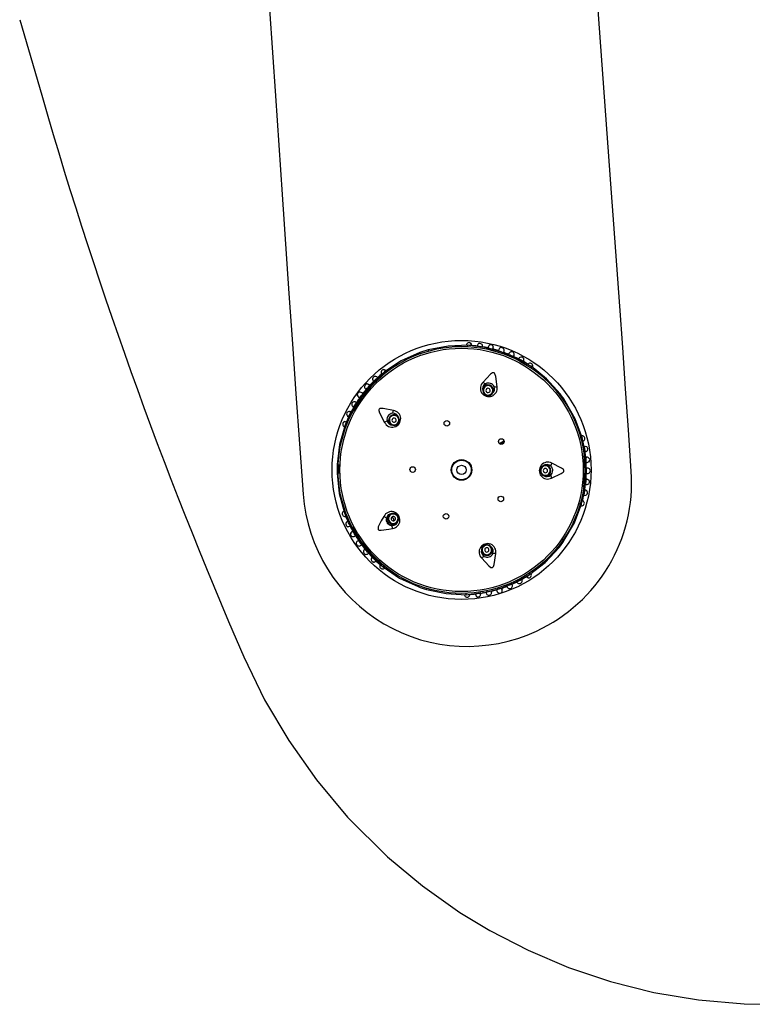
# Model space of a CAD drawing. Header units: millimetres. Extents: x 2845.84 to 2846.96, y 2905.71 to 2908.01.
# Tile 11 of 33: x 2846.22 to 2846.4, y 2906.41 to 2906.64. Entities that reach past the tile are written whole.
import ezdxf

# ---------------------------------------------------------------- set-up
doc = ezdxf.new("R2010")
doc.units = ezdxf.units.MM
doc.layers.add('SANINDUSA', color=3, linetype='Continuous')

msp = doc.modelspace()

# ---------------------------------------------------------------- linework, layer by layer
at = {"layer": 'SANINDUSA', "linetype": 'Continuous'}
for p, q in [((2846.224459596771, 2906.636157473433), (2846.228515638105, 2906.622277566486)), ((2846.328659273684, 2906.560160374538), (2846.32866224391, 2906.560238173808)), ((2846.329510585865, 2906.560169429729), (2846.329075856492, 2906.560224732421)), ((2846.333050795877, 2906.559719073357), (2846.329510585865, 2906.560169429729)), ((2846.329902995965, 2906.560159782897), (2846.329914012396, 2906.560306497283)), ((2846.331196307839, 2906.560054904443), (2846.331209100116, 2906.56015635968)), ((2846.33244509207, 2906.559818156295), (2846.33247087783, 2906.559969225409)), ((2846.336746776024, 2906.55873252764), (2846.333050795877, 2906.559719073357)), ((2846.319775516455, 2906.559133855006), (2846.319841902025, 2906.558894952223)), ((2846.336240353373, 2906.559241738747), (2846.336154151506, 2906.558963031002)), ((2846.340295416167, 2906.557303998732), (2846.336746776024, 2906.55873252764)), ((2846.337359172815, 2906.558561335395), (2846.337457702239, 2906.558836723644)), ((2846.338619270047, 2906.558288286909), (2846.338542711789, 2906.558100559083)), ((2846.338613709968, 2906.558274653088), (2846.338634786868, 2906.558326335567)), ((2846.339707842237, 2906.557595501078), (2846.33980966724, 2906.557817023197)), ((2846.343392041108, 2906.555543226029), (2846.340295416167, 2906.557303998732)), ((2846.340862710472, 2906.557065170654), (2846.340909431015, 2906.557156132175)), ((2846.341953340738, 2906.556437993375), (2846.341955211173, 2906.55641559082)), ((2846.341955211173, 2906.55641559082), (2846.342031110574, 2906.556548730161)), ((2846.343778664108, 2906.555323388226), (2846.343392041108, 2906.555543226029)), ((2846.309246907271, 2906.553752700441), (2846.306615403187, 2906.5513517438)), ((2846.306904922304, 2906.551143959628), (2846.309860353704, 2906.553854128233)), ((2846.309575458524, 2906.554052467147), (2846.309246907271, 2906.553752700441)), ((2846.309887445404, 2906.554281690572), (2846.309797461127, 2906.554398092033)), ((2846.309860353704, 2906.553854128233), (2846.309954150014, 2906.553784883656)), ((2846.343678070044, 2906.554991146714), (2846.343641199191, 2906.55488054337)), ((2846.306156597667, 2906.550883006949), (2846.30597738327, 2906.55104830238)), ((2846.306945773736, 2906.551890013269), (2846.307008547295, 2906.551826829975)), ((2846.307973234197, 2906.5526557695), (2846.307870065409, 2906.55276909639)), ((2846.304512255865, 2906.548947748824), (2846.304280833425, 2906.549126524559)), ((2846.305172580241, 2906.550052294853), (2846.305129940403, 2906.55008831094)), ((2846.305161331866, 2906.550061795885), (2846.305316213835, 2906.549930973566)), ((2846.332649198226, 2906.550393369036), (2846.332560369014, 2906.550126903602)), ((2846.334932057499, 2906.549336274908), (2846.335020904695, 2906.54960279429)), ((2846.302229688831, 2906.545879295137), (2846.302181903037, 2906.545907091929)), ((2846.302896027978, 2906.546969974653), (2846.302849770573, 2906.546999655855)), ((2846.303054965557, 2906.546867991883), (2846.302883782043, 2906.546977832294)), ((2846.303757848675, 2906.547925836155), (2846.303481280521, 2906.54812083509)), ((2846.351763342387, 2906.547192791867), (2846.351556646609, 2906.547055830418)), ((2846.302079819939, 2906.545207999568), (2846.300633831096, 2906.542142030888)), ((2846.301798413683, 2906.544662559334), (2846.301662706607, 2906.544733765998)), ((2846.302217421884, 2906.545886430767), (2846.302392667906, 2906.545784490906)), ((2846.312535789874, 2906.543788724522), (2846.312309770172, 2906.543955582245)), ((2846.300633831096, 2906.542142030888), (2846.30037058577, 2906.541583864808)), ((2846.300687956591, 2906.542350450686), (2846.300551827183, 2906.542406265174)), ((2846.300737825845, 2906.541300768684), (2846.300644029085, 2906.541370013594)), ((2846.301187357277, 2906.543548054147), (2846.301094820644, 2906.543591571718)), ((2846.310824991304, 2906.541944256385), (2846.311050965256, 2906.541777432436)), ((2846.300303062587, 2906.541167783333), (2846.300229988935, 2906.541194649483)), ((2846.336416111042, 2906.537282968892), (2846.33744059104, 2906.537962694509)), ((2846.336524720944, 2906.537213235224), (2846.337465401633, 2906.537837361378)), ((2846.336621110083, 2906.537166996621), (2846.33746647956, 2906.537727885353)), ((2846.355211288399, 2906.538697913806), (2846.355327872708, 2906.53869702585)), ((2846.355757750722, 2906.538247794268), (2846.355674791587, 2906.538684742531)), ((2846.35642220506, 2906.534748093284), (2846.355757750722, 2906.538247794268)), ((2846.356268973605, 2906.53663477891), (2846.356181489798, 2906.536618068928)), ((2846.356329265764, 2906.535354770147), (2846.356480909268, 2906.535376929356)), ((2846.298534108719, 2906.532401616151), (2846.298781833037, 2906.532390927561)), ((2846.29889194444, 2906.532386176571), (2846.298876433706, 2906.530349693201)), ((2846.347428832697, 2906.532248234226), (2846.347147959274, 2906.532250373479)), ((2846.356709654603, 2906.534118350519), (2846.356507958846, 2906.534097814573)), ((2846.356609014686, 2906.532831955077), (2846.356852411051, 2906.532846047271)), ((2846.356695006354, 2906.534116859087), (2846.35675053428, 2906.534122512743)), ((2846.356652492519, 2906.530292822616), (2846.356944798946, 2906.530284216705)), ((2846.356953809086, 2906.531567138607), (2846.356662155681, 2906.531562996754)), ((2846.347128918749, 2906.529750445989), (2846.347409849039, 2906.529748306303)), ((2846.356459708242, 2906.527760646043), (2846.356661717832, 2906.527736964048)), ((2846.35682318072, 2906.529007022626), (2846.356580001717, 2906.529024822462)), ((2846.356646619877, 2906.527738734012), (2846.356701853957, 2906.527732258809)), ((2846.355645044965, 2906.523616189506), (2846.356364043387, 2906.527111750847)), ((2846.3560320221, 2906.525258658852), (2846.356182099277, 2906.525227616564)), ((2846.356529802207, 2906.526437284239), (2846.356321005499, 2906.526471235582)), ((2846.356413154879, 2906.526482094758), (2846.356325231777, 2906.526496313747)), ((2846.355209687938, 2906.523179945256), (2846.355093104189, 2906.523180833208)), ((2846.355556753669, 2906.523186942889), (2846.355645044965, 2906.523616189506)), ((2846.30021480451, 2906.521130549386), (2846.30047024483, 2906.520566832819)), ((2846.300491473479, 2906.521340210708), (2846.300241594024, 2906.522287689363)), ((2846.300491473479, 2906.521340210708), (2846.300586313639, 2906.521408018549)), ((2846.310890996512, 2906.52077432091), (2846.310662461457, 2906.520610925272)), ((2846.30047024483, 2906.520566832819), (2846.301868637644, 2906.517480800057)), ((2846.301048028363, 2906.51917514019), (2846.300908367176, 2906.519112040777)), ((2846.310731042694, 2906.519123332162), (2846.310604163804, 2906.5190326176)), ((2846.31211652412, 2906.518577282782), (2846.312345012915, 2906.518740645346)), ((2846.312631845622, 2906.520482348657), (2846.312528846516, 2906.520408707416)), ((2846.30145880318, 2906.517961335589), (2846.301538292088, 2906.518001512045)), ((2846.302172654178, 2906.516899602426), (2846.301960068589, 2906.516780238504)), ((2846.302658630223, 2906.515707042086), (2846.302611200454, 2906.515677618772)), ((2846.302646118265, 2906.515699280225), (2846.302818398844, 2906.515806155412)), ((2846.303505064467, 2906.514737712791), (2846.303263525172, 2906.514572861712)), ((2846.30401031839, 2906.513529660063), (2846.304243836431, 2906.513704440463)), ((2846.304886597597, 2906.512589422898), (2846.304844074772, 2906.512554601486)), ((2846.305032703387, 2906.512709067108), (2846.304875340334, 2906.512580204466)), ((2846.305717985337, 2906.511618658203), (2846.305676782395, 2906.511581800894)), ((2846.305707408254, 2906.511609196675), (2846.305858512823, 2906.511744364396)), ((2846.309516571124, 2906.50871716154), (2846.306602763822, 2906.511472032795)), ((2846.332270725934, 2906.512098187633), (2846.332355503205, 2906.511830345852)), ((2846.33473894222, 2906.512584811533), (2846.334654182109, 2906.512852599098)), ((2846.350291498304, 2906.513080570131), (2846.350097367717, 2906.513234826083)), ((2846.306310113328, 2906.511268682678), (2846.308904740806, 2906.508827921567)), ((2846.306741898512, 2906.510832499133), (2846.306632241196, 2906.510725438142)), ((2846.307543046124, 2906.509832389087), (2846.307604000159, 2906.509897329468)), ((2846.308904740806, 2906.508827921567), (2846.309228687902, 2906.508523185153)), ((2846.309611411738, 2906.508784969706), (2846.309516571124, 2906.50871716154)), ((2846.343277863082, 2906.507176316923), (2846.343313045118, 2906.507065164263)), ((2846.343707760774, 2906.507028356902), (2846.343751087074, 2906.506963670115)), ((2846.339895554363, 2906.504804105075), (2846.343024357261, 2906.506520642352)), ((2846.340443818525, 2906.50507996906), (2846.340511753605, 2906.504942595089)), ((2846.341593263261, 2906.505622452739), (2846.341642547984, 2906.505532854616)), ((2846.342701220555, 2906.506297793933), (2846.342778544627, 2906.506172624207)), ((2846.343024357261, 2906.506520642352), (2846.343408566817, 2906.506731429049)), ((2846.317394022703, 2906.503939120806), (2846.31748073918, 2906.504171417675)), ((2846.329074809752, 2906.502104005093), (2846.332614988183, 2906.502499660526)), ((2846.333261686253, 2906.502609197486), (2846.333301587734, 2906.50240975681)), ((2846.333298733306, 2906.502424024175), (2846.33330951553, 2906.502370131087)), ((2846.334549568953, 2906.502688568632), (2846.334501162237, 2906.502885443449)), ((2846.334546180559, 2906.502702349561), (2846.334559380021, 2906.502648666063)), ((2846.335729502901, 2906.503208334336), (2846.335811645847, 2906.502927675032)), ((2846.336940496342, 2906.503591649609), (2846.337049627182, 2906.50327132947)), ((2846.338130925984, 2906.504034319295), (2846.338204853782, 2906.50384483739)), ((2846.338199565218, 2906.503858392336), (2846.338219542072, 2906.503807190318)), ((2846.339385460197, 2906.504336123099), (2846.339303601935, 2906.504521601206)), ((2846.339379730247, 2906.504349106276), (2846.339402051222, 2906.504298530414)), ((2846.328632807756, 2906.502054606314), (2846.329074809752, 2906.502104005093))]:
    msp.add_line(p, q, dxfattribs=at)
at = {"layer": 'SANINDUSA', "linetype": 'Continuous', "flags": 128}
for points in [[(2846.362391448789, 2906.597913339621), (2846.359732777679, 2906.634207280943), (2846.357079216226, 2906.670674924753), (2846.354432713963, 2906.707289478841), (2846.351795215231, 2906.744024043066)], [(2846.275732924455, 2906.739936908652), (2846.27785812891, 2906.709609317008), (2846.279965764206, 2906.679249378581), (2846.282058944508, 2906.64881720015), (2846.284129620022, 2906.618434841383)], [(2846.284129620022, 2906.618434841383), (2846.285696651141, 2906.595401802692), (2846.287286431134, 2906.572264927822), (2846.288096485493, 2906.560598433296), (2846.288915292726, 2906.54889881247), (2846.289740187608, 2906.537207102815), (2846.290572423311, 2906.525505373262)], [(2846.367153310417, 2906.530860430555), (2846.366490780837, 2906.540472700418), (2846.365820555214, 2906.550099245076), (2846.365143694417, 2906.559724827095), (2846.364461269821, 2906.56933421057), (2846.363774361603, 2906.578912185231), (2846.363084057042, 2906.588443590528), (2846.362391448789, 2906.597913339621)], [(2846.329075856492, 2906.560224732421), (2846.324430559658, 2906.560053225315), (2846.319775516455, 2906.559133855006)], [(2846.33379920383, 2906.559955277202), (2846.333746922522, 2906.559714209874), (2846.333697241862, 2906.559485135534)], [(2846.317809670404, 2906.558511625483), (2846.313473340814, 2906.556585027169), (2846.309575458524, 2906.554052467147)], [(2846.334902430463, 2906.559299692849), (2846.334937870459, 2906.559436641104), (2846.33499931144, 2906.559675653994)], [(2846.339710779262, 2906.557665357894), (2846.339737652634, 2906.557724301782), (2846.339839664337, 2906.557949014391)], [(2846.341901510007, 2906.556374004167), (2846.341967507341, 2906.556490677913), (2846.34207138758, 2906.556675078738)], [(2846.350564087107, 2906.548870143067), (2846.347391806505, 2906.552398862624), (2846.343778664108, 2906.555323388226)], [(2846.335841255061, 2906.550548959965), (2846.335550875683, 2906.552977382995), (2846.335354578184, 2906.553560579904), (2846.335259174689, 2906.553697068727), (2846.335162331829, 2906.553776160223), (2846.335062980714, 2906.553813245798), (2846.334957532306, 2906.553817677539), (2846.334784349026, 2906.553771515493), (2846.334334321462, 2906.553481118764), (2846.332560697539, 2906.551642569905)], [(2846.306615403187, 2906.5513517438), (2846.304160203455, 2906.548418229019), (2846.302079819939, 2906.545207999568)], [(2846.302364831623, 2906.544994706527), (2846.304415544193, 2906.548229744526), (2846.306903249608, 2906.551142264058)], [(2846.306091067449, 2906.550907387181), (2846.306043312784, 2906.550951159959), (2846.305861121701, 2906.55111761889)], [(2846.333352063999, 2906.548549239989), (2846.333835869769, 2906.548487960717), (2846.334306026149, 2906.548616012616), (2846.33469095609, 2906.548913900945), (2846.334932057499, 2906.549336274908), (2846.334992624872, 2906.549818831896), (2846.334863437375, 2906.550288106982), (2846.334564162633, 2906.55067265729), (2846.334140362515, 2906.55091393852), (2846.333656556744, 2906.550975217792), (2846.333186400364, 2906.550847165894), (2846.332801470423, 2906.550549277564), (2846.332560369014, 2906.550126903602), (2846.332499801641, 2906.549644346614), (2846.332628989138, 2906.549175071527), (2846.33292826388, 2906.548790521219), (2846.333352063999, 2906.548549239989)], [(2846.303251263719, 2906.548668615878), (2846.303192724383, 2906.54857559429), (2846.303333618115, 2906.548372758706), (2846.303648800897, 2906.548078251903), (2846.303664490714, 2906.548065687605)], [(2846.333894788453, 2906.55017727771), (2846.333701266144, 2906.550201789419), (2846.333513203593, 2906.550150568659), (2846.333359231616, 2906.550031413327), (2846.333262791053, 2906.549862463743), (2846.333238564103, 2906.549669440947), (2846.333290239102, 2906.549481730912), (2846.333409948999, 2906.549327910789), (2846.333579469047, 2906.549231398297), (2846.333772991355, 2906.549206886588), (2846.333961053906, 2906.549258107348), (2846.334115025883, 2906.54937726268), (2846.334211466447, 2906.549546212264), (2846.334235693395, 2906.54973923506), (2846.334184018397, 2906.549926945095), (2846.3340643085, 2906.550080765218), (2846.333894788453, 2906.55017727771)], [(2846.355674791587, 2906.538684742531), (2846.354076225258, 2906.543049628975), (2846.351763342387, 2906.547192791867)], [(2846.301732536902, 2906.544667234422), (2846.301722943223, 2906.544672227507), (2846.301535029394, 2906.544769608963)], [(2846.31166341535, 2906.545028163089), (2846.309264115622, 2906.545502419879), (2846.308648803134, 2906.545495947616), (2846.308489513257, 2906.545447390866), (2846.308384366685, 2906.545379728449), (2846.308318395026, 2906.545296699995), (2846.308281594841, 2906.545197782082), (2846.30827198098, 2906.545018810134), (2846.308409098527, 2906.544501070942), (2846.309609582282, 2906.542246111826)], [(2846.312796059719, 2906.542042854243), (2846.313003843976, 2906.542484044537), (2846.313027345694, 2906.542970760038), (2846.312862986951, 2906.543428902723), (2846.312535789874, 2906.543788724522), (2846.312095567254, 2906.543995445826), (2846.311609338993, 2906.544017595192), (2846.311151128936, 2906.54385180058), (2846.310790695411, 2906.543523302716), (2846.310582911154, 2906.543082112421), (2846.310559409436, 2906.54259539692), (2846.310723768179, 2906.542137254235), (2846.311050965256, 2906.541777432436), (2846.311491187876, 2906.541570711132), (2846.311977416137, 2906.541548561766), (2846.312435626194, 2906.541714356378), (2846.312796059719, 2906.542042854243)], [(2846.30037058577, 2906.541583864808), (2846.299098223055, 2906.537112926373), (2846.298534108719, 2906.532401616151)], [(2846.311415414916, 2906.543062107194), (2846.311332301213, 2906.542885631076), (2846.311322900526, 2906.542690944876), (2846.311388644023, 2906.542507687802), (2846.311519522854, 2906.542363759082), (2846.311695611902, 2906.542281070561), (2846.311890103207, 2906.542272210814), (2846.31207338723, 2906.542338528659), (2846.31221756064, 2906.542469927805), (2846.312300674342, 2906.542646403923), (2846.312310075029, 2906.542841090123), (2846.312244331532, 2906.543024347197), (2846.312113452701, 2906.543168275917), (2846.311937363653, 2906.543250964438), (2846.311742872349, 2906.543259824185), (2846.311559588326, 2906.54319350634), (2846.311415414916, 2906.543062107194)], [(2846.356066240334, 2906.534753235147), (2846.356308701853, 2906.530930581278), (2846.356008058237, 2906.527112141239)], [(2846.356364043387, 2906.527111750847), (2846.356626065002, 2906.530928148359), (2846.35642220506, 2906.534748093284)], [(2846.345892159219, 2906.531009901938), (2846.345983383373, 2906.53053083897), (2846.346250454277, 2906.530123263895), (2846.346652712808, 2906.529849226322), (2846.347128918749, 2906.529750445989), (2846.347606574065, 2906.529841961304), (2846.348012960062, 2906.530109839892), (2846.348286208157, 2906.530513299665), (2846.348384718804, 2906.53099091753), (2846.34829349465, 2906.531469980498), (2846.348026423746, 2906.531877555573), (2846.347624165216, 2906.532151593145), (2846.347147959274, 2906.532250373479), (2846.346670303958, 2906.532158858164), (2846.346263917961, 2906.531890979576), (2846.345990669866, 2906.531487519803), (2846.345892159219, 2906.531009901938)], [(2846.348563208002, 2906.529260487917), (2846.350783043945, 2906.530287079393), (2846.351277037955, 2906.53065398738), (2846.351377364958, 2906.530786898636), (2846.351422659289, 2906.530903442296), (2846.35142722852, 2906.531009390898), (2846.351398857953, 2906.531111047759), (2846.351301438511, 2906.531261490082), (2846.350886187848, 2906.531599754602), (2846.348589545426, 2906.532718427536)], [(2846.298518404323, 2906.530339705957), (2846.299010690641, 2906.525620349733), (2846.30021480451, 2906.521130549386)], [(2846.347608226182, 2906.530996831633), (2846.34757173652, 2906.53118845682), (2846.347464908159, 2906.53135148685), (2846.347304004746, 2906.531461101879), (2846.347113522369, 2906.531500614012), (2846.346922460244, 2906.531464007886), (2846.346759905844, 2906.531356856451), (2846.346650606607, 2906.531195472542), (2846.346611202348, 2906.531004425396), (2846.346647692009, 2906.530812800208), (2846.346754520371, 2906.530649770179), (2846.346915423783, 2906.53054015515), (2846.34710590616, 2906.530500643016), (2846.347296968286, 2906.530537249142), (2846.347459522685, 2906.530644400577), (2846.347568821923, 2906.530805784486), (2846.347608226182, 2906.530996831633)], [(2846.351516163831, 2906.514739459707), (2846.353891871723, 2906.518846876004), (2846.355556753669, 2906.523186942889)], [(2846.312631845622, 2906.520482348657), (2846.312276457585, 2906.520816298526), (2846.311820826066, 2906.52098905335), (2846.311334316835, 2906.520974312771), (2846.310890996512, 2906.52077432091), (2846.310558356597, 2906.520419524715), (2846.310387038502, 2906.519963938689), (2846.310403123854, 2906.519476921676), (2846.310604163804, 2906.5190326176)], [(2846.309442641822, 2906.520327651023), (2846.308835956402, 2906.519317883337), (2846.308464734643, 2906.518641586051), (2846.308245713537, 2906.518181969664), (2846.308125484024, 2906.517862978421), (2846.308059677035, 2906.517519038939), (2846.308073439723, 2906.51738074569), (2846.30812714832, 2906.517261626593), (2846.308211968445, 2906.51717928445), (2846.308356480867, 2906.517112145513), (2846.308772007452, 2906.517064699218), (2846.31059991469, 2906.517327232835), (2846.311453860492, 2906.517514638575)], [(2846.310604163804, 2906.5190326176), (2846.310959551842, 2906.51869866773), (2846.31141518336, 2906.518525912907), (2846.311901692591, 2906.518540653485), (2846.312345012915, 2906.518740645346), (2846.312677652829, 2906.519095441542), (2846.312848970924, 2906.519551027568), (2846.312832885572, 2906.520038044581), (2846.312631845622, 2906.520482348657)], [(2846.311235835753, 2906.519484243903), (2846.311377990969, 2906.519350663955), (2846.311560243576, 2906.519281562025), (2846.311754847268, 2906.519287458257), (2846.311932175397, 2906.519367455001), (2846.312065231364, 2906.519509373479), (2846.312133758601, 2906.519691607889), (2846.312127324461, 2906.519886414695), (2846.312046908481, 2906.520064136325), (2846.311904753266, 2906.520197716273), (2846.311722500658, 2906.520266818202), (2846.311527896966, 2906.520260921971), (2846.311350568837, 2906.520180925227), (2846.311217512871, 2906.520039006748), (2846.311148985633, 2906.519856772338), (2846.311155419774, 2906.519661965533), (2846.311235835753, 2906.519484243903)], [(2846.302129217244, 2906.516844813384), (2846.302072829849, 2906.516812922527), (2846.301858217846, 2906.516691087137)], [(2846.301868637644, 2906.517480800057), (2846.303899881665, 2906.51423925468), (2846.306310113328, 2906.511268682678)], [(2846.306601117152, 2906.51147375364), (2846.304158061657, 2906.514423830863), (2846.302156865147, 2906.517689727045)], [(2846.333086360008, 2906.513663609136), (2846.332658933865, 2906.513428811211), (2846.332353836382, 2906.513048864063), (2846.332217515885, 2906.512581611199), (2846.332270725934, 2906.512098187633), (2846.332505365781, 2906.511672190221), (2846.332885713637, 2906.511368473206), (2846.333353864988, 2906.511233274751), (2846.333838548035, 2906.511287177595), (2846.334265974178, 2906.51152197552), (2846.334571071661, 2906.511901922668), (2846.334707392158, 2906.512369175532), (2846.334654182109, 2906.512852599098), (2846.334419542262, 2906.51327859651), (2846.334039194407, 2906.513582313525), (2846.333571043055, 2906.51371751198), (2846.333086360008, 2906.513663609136)], [(2846.332247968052, 2906.510582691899), (2846.333910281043, 2906.508788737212), (2846.334411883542, 2906.508432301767), (2846.334569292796, 2906.5083779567), (2846.334694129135, 2906.508370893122), (2846.334796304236, 2906.508399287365), (2846.334884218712, 2906.508457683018), (2846.334997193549, 2906.508596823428), (2846.335190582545, 2906.509096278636), (2846.335544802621, 2906.511626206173)], [(2846.333604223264, 2906.512027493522), (2846.333775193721, 2906.512121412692), (2846.333897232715, 2906.512273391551), (2846.333951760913, 2906.512460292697), (2846.333930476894, 2906.512653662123), (2846.333836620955, 2906.512824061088), (2846.333684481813, 2906.512945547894), (2846.333497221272, 2906.512999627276), (2846.333303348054, 2906.512978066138), (2846.333132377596, 2906.512884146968), (2846.333010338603, 2906.512732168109), (2846.332955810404, 2906.512545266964), (2846.332977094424, 2906.512351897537), (2846.333070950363, 2906.512181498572), (2846.333223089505, 2906.512060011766), (2846.333410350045, 2906.512005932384), (2846.333604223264, 2906.512027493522)], [(2846.343408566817, 2906.506731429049), (2846.347065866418, 2906.509600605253), (2846.350291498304, 2906.513080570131)], [(2846.309228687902, 2906.508523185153), (2846.313087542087, 2906.505931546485), (2846.317394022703, 2906.503939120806)], [(2846.332614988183, 2906.502499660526), (2846.336325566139, 2906.503429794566), (2846.339895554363, 2906.504804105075)], [(2846.319350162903, 2906.503287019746), (2846.323990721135, 2906.502296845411), (2846.328632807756, 2906.502054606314)], [(2846.330761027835, 2906.502377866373), (2846.330784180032, 2906.502174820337), (2846.330808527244, 2906.501964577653)], [(2846.332024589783, 2906.502132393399), (2846.331992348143, 2906.502341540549), (2846.331961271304, 2906.50254313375)], [(2846.33691373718, 2906.502692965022), (2846.337015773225, 2906.502733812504), (2846.337021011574, 2906.502980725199), (2846.336939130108, 2906.503404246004), (2846.336933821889, 2906.503423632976)], [(2846.276722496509, 2906.487579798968), (2846.281594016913, 2906.477568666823), (2846.287228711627, 2906.468021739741), (2846.293685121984, 2906.458873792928), (2846.300961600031, 2906.450190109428), (2846.310248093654, 2906.44094973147), (2846.318431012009, 2906.434133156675), (2846.327159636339, 2906.427965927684), (2846.334116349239, 2906.423750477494), (2846.343079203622, 2906.41912193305), (2846.352514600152, 2906.415126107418), (2846.362270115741, 2906.411850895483), (2846.372407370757, 2906.409303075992), (2846.382800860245, 2906.407543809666), (2846.393504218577, 2906.406603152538), (2846.404277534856, 2906.406522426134)]]:
    msp.add_lwpolyline(points, dxfattribs=at)
at = {"layer": 'SANINDUSA', "linetype": 'Continuous'}
for centre, radius in [((2846.327551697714, 2906.531149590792), 0.03020728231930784), ((2846.327551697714, 2906.531149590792), 0.02879663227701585), ((2846.327551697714, 2906.531149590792), 0.02837947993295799), ((2846.324111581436, 2906.542018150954), 0.0006499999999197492), ((2846.336825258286, 2906.537779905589), 0.0006500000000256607), ((2846.327551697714, 2906.531149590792), 0.002400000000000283), ((2846.327551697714, 2906.531149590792), 0.002279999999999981), ((2846.327551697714, 2906.531149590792), 0.001080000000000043), ((2846.316152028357, 2906.531236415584), 0.0006499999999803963), ((2846.336723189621, 2906.524378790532), 0.0006499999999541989), ((2846.323946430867, 2906.520334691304), 0.0006499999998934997)]:
    msp.add_circle(centre, radius, dxfattribs=at)
for centre, radius, start, end in [((2847.27451545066, 2906.920654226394), 1.087724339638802, 195.9210630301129, 203.4624035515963), ((2846.32930230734, 2906.560193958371), 0.0006416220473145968, 33.39107207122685, 179.6727531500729), ((2846.329311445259, 2906.559954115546), 0.0003587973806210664, 131.0415916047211, 188.9027720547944), ((2846.329363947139, 2906.558351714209), 0.00185510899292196, 74.58948881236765, 90.36582818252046), ((2846.327551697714, 2906.531149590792), 0.02911556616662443, 82.50665650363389, 85.99922390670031), ((2846.329343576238, 2906.560246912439), 0.0005383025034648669, 348.8618595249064, 53.73968870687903), ((2846.33183258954, 2906.560012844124), 0.0006366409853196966, 351.3949998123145, 171.8186979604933), ((2846.341801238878, 2906.627203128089), 0.06799513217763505, 261.1581375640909, 261.9590694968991), ((2846.327551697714, 2906.531149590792), 0.02911556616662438, 77.69400323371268, 80.63248297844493), ((2846.333601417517, 2906.559352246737), 0.0006616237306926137, 146.328268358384, 172.6731469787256), ((2846.3351355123, 2906.559369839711), 0.001403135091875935, 139.9814278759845, 170.7128518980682), ((2846.33437630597, 2906.559716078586), 0.000640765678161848, 21.59188370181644, 130.4063885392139), ((2846.333491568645, 2906.559758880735), 0.001457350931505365, 342.7877677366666, 11.65773136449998), ((2846.336852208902, 2906.55904877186), 0.0006416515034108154, 341.4024936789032, 161.8115982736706), ((2846.327551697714, 2906.531149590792), 0.02904641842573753, 105.5293845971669, 109.6029117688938), ((2846.325271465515, 2906.560978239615), 0.007858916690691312, 198.2921183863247, 200.9035888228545), ((2846.336883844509, 2906.570255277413), 0.01111198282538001, 253.6416139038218, 259.6096667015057), ((2846.327551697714, 2906.531149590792), 0.02911556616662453, 72.75476774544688, 75.420181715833), ((2846.339132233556, 2906.565888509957), 0.00753864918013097, 246.7314147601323, 256.396818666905), ((2846.327551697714, 2906.531149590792), 0.02911556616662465, 67.69685457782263, 70.37384351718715), ((2846.343536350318, 2906.568049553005), 0.01112159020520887, 243.6444627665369, 249.608404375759), ((2846.339230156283, 2906.558065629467), 0.000650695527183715, 14.24666657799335, 160.9247374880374), ((2846.327551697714, 2906.531149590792), 0.02911556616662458, 62.50196673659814, 65.41666658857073), ((2846.339137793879, 2906.558055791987), 0.0006802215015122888, 320.8535336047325, 29.67896159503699), ((2846.341474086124, 2906.556841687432), 0.0006467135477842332, 8.930019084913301, 155.6155520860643), ((2846.339556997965, 2906.557352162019), 0.0007399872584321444, 328.3952705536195, 356.2681719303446), ((2846.322329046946, 2906.522109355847), 0.03954824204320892, 60.32515204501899, 61.83782217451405), ((2846.327551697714, 2906.531149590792), 0.02911556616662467, 57.52608670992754, 60.74101558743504), ((2846.341487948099, 2906.556852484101), 0.0005800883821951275, 318.5090840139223, 28.58098963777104), ((2846.343566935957, 2906.555404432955), 0.000634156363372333, 326.3863483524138, 146.8267809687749), ((2846.343432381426, 2906.555250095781), 0.0003539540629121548, 315.5858848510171, 11.95056573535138), ((2846.307406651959, 2906.552318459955), 0.0006467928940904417, 39.5562286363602, 185.3969714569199), ((2846.327551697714, 2906.531149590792), 0.02911556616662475, 129.2347499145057, 132.6389046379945), ((2846.309418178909, 2906.553905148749), 0.0006416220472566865, 75.39107210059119, 221.6727531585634), ((2846.30941341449, 2906.553972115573), 0.0005383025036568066, 30.86185955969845, 95.73968876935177), ((2846.310603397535, 2906.552743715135), 0.001664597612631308, 116.2812542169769, 131.4698261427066), ((2846.30953815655, 2906.553700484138), 0.0003539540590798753, 27.5858845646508, 83.95056594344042), ((2846.305561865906, 2906.550573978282), 0.0006506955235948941, 86.24665301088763, 232.9247372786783), ((2846.297408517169, 2906.557744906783), 0.01110674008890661, 315.6405287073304, 321.6101082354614), ((2846.30554268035, 2906.550483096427), 0.0006802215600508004, 32.85353752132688, 101.6789475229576), ((2846.327551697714, 2906.531149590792), 0.02911556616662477, 134.5094646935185, 137.4227625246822), ((2846.306376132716, 2906.550734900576), 0.0006616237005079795, 42.45409058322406, 68.79897046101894), ((2846.307391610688, 2906.552326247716), 0.0005797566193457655, 165.7719819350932, 236.8897617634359), ((2846.26066210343, 2906.60148117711), 0.06795093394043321, 313.159622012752, 313.9600188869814), ((2846.333905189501, 2906.550208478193), 0.001965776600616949, 133.153048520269, 9.974200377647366), ((2846.333830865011, 2906.550029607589), 0.001385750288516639, 119.5273138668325, 198.6059558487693), ((2846.334426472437, 2906.553706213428), 0.002782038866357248, 227.8827343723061, 242.6402464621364), ((2846.333738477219, 2906.549718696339), 0.001105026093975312, 71.39450514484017, 251.732733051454), ((2846.333750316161, 2906.550095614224), 0.001127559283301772, 111.6295771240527, 164.9685783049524), ((2846.333842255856, 2906.550019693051), 0.001400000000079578, 23.39427346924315, 119.7329713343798), ((2846.333744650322, 2906.549716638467), 0.001105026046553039, 251.3953395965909, 71.73189858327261), ((2846.333897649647, 2906.550022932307), 0.001348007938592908, 307.5892581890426, 24.20278994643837), ((2846.33558696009, 2906.553319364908), 0.002782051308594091, 260.4870254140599, 275.2444732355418), ((2846.30384829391, 2906.548635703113), 0.0006537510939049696, 49.30344706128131, 194.975559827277), ((2846.298050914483, 2906.552928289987), 0.007589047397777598, 318.7635838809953, 328.3646495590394), ((2846.327551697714, 2906.531149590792), 0.02911556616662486, 139.6943998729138, 142.3381765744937), ((2846.355215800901, 2906.542535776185), 0.007858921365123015, 126.2921191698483, 128.9035880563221), ((2846.327551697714, 2906.531149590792), 0.02904641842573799, 33.52938459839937, 37.5985949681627), ((2846.302557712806, 2906.546427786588), 0.0006391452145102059, 58.3990120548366, 238.8148952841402), ((2846.29325031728, 2906.552104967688), 0.01110413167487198, 325.6409375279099, 331.6098286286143), ((2846.327551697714, 2906.531149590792), 0.02911556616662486, 144.7514697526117, 147.4272295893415), ((2846.327551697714, 2906.531149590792), 0.02911556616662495, 154.4981111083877, 157.7870293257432), ((2846.301389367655, 2906.544166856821), 0.0006467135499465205, 100.9300287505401, 247.6155522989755), ((2846.301378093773, 2906.544180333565), 0.0005800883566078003, 50.50908151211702, 120.5809999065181), ((2846.241296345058, 2906.574045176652), 0.06722323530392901, 333.1497827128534, 333.9605126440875), ((2846.327551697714, 2906.531149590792), 0.02911556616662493, 149.7000963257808, 152.6252977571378), ((2846.302598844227, 2906.5456183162), 0.0006616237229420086, 218.32826823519, 244.6731471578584), ((2846.311388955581, 2906.543081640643), 0.00196577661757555, 205.15303815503, 81.97420002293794), ((2846.311549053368, 2906.542963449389), 0.001399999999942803, 95.39428494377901, 191.7329532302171), ((2846.311807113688, 2906.542776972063), 0.001105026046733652, 323.3953350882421, 143.7319031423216), ((2846.30895002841, 2906.545642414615), 0.002782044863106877, 332.4869973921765, 347.2444809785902), ((2846.311559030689, 2906.543001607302), 0.00136301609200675, 19.59020885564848, 95.96263516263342), ((2846.300469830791, 2906.541789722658), 0.0006416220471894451, 105.3910718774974, 251.6727531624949), ((2846.300432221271, 2906.541845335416), 0.0005383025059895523, 60.86185973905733, 125.7396884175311), ((2846.327551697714, 2906.531149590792), 0.02911556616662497, 158.6008172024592, 159.753891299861), ((2846.300700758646, 2906.541724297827), 0.000358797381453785, 203.0415917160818, 260.9027718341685), ((2846.302272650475, 2906.541292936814), 0.001876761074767, 152.7064806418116, 160.9494181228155), ((2846.308223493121, 2906.54465827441), 0.002782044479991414, 299.882756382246, 314.6402417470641), ((2846.311517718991, 2906.542947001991), 0.001366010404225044, 191.3247564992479, 270.0795870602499), ((2846.311448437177, 2906.542899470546), 0.001127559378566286, 183.6295694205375, 236.9685775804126), ((2846.311803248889, 2906.54277173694), 0.001105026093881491, 143.3945051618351, 323.7327330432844), ((2846.355682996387, 2906.538458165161), 0.0006341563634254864, 284.386348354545, 104.8267809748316), ((2846.327551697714, 2906.531149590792), 0.02911556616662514, 14.55854687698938, 15.71294458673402), ((2846.355493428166, 2906.538380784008), 0.0003539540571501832, 59.17667208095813, 115.5413538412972), ((2846.327551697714, 2906.531149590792), 0.02911556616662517, 10.50851515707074, 13.75653910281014), ((2846.356243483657, 2906.534111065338), 0.000661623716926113, 74.32826804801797, 100.6731472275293), ((2846.35639289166, 2906.535620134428), 0.0009647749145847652, 66.07702184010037, 104.2249609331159), ((2846.422784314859, 2906.547193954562), 0.06746508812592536, 189.1569430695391, 189.9620443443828), ((2846.327551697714, 2906.531149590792), 0.02911556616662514, 5.698482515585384, 8.643200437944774), ((2846.356366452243, 2906.536013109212), 0.0006467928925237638, 275.5562287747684, 61.3969790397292), ((2846.327551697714, 2906.531149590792), 0.02904641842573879, 177.5293845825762, 181.5993451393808), ((2846.347641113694, 2906.530996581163), 0.001965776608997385, 61.15303759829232, 297.9741917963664), ((2846.347454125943, 2906.531024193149), 0.001372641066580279, 47.37115211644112, 126.316252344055), ((2846.351128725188, 2906.531581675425), 0.002782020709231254, 155.8826644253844, 170.6402728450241), ((2846.367638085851, 2906.534359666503), 0.01112291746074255, 181.6451251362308, 187.6080885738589), ((2846.327551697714, 2906.531149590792), 0.02911556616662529, 0.7473867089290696, 3.417431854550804), ((2846.356747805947, 2906.533551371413), 0.0006802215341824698, 258.8535358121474, 327.6789534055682), ((2846.356799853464, 2906.533474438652), 0.0006506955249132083, 312.2466585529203, 98.92473746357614), ((2846.298474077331, 2906.538351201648), 0.008011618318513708, 270.3170099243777, 272.8786972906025), ((2846.329007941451, 2906.528291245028), 0.0382317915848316, 294.7827957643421, 3.853193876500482), ((2846.347123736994, 2906.530997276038), 0.001105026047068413, 179.3953349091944, 359.7319031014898), ((2846.347123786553, 2906.531003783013), 0.001105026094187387, 359.3945051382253, 179.7327328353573), ((2846.34746231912, 2906.530946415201), 0.001348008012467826, 235.5892588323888, 312.202800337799), ((2846.347471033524, 2906.530941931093), 0.001181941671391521, 267.0962397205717, 314.3435050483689), ((2846.3474421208, 2906.530998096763), 0.001400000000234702, 311.3942852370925, 47.73297033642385), ((2846.351119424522, 2906.530358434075), 0.002782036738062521, 188.4869649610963, 203.2444911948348), ((2846.327551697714, 2906.531149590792), 0.02911556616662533, 355.7026826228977, 358.3449072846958), ((2846.364219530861, 2906.530870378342), 0.007589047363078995, 174.7635838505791, 184.3646495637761), ((2846.356959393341, 2906.530925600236), 0.0006416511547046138, 269.4027551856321, 89.81135750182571), ((2846.327551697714, 2906.531149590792), 0.0291155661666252, 350.4971829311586, 353.4224661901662), ((2846.367584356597, 2906.527350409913), 0.01112073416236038, 171.6455068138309, 177.6078344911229), ((2846.356594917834, 2906.527763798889), 0.001206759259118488, 54.60520623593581, 90.5006669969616), ((2846.356761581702, 2906.528379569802), 0.0006507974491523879, 260.2421983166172, 46.08221326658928), ((2846.328833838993, 2906.528360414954), 0.03836778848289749, 184.2674646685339, 294.9755456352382), ((2846.327551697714, 2906.531149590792), 0.02911556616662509, 345.3657581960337, 348.6261321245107), ((2846.356195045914, 2906.527751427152), 0.0006616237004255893, 258.4540906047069, 284.7989704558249), ((2846.422102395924, 2906.51372496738), 0.06703326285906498, 169.1484368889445, 169.9611964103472), ((2846.356292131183, 2906.52586457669), 0.0006467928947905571, 255.5562286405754, 41.39696891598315), ((2846.356182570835, 2906.525486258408), 0.0009647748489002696, 46.07701530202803, 84.2249618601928), ((2846.355376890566, 2906.523497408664), 0.0003588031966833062, 242.2249795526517, 300.0851331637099), ((2846.355568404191, 2906.523413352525), 0.0006341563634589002, 254.3863483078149, 74.82678100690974), ((2846.300338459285, 2906.520940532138), 0.000634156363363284, 110.3863483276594, 290.8267810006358), ((2846.300542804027, 2906.520985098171), 0.0003588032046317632, 98.22498035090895, 156.0851325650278), ((2846.311209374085, 2906.519465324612), 0.001965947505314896, 277.1438325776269, 153.9834055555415), ((2846.31132424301, 2906.519610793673), 0.001348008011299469, 91.58925882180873, 168.2028001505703), ((2846.311628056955, 2906.51976865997), 0.001105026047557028, 35.39533510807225, 215.7319031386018), ((2846.327551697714, 2906.531149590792), 0.02911556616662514, 201.3436984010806, 204.6421307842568), ((2846.301193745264, 2906.518532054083), 0.0006467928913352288, 111.5562288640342, 257.3969840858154), ((2846.24022891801, 2906.489380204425), 0.06768888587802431, 25.15844313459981, 25.96122486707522), ((2846.308019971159, 2906.517936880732), 0.00278204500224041, 44.48699792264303, 59.24448085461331), ((2846.311370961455, 2906.519580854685), 0.001399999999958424, 167.3942847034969, 263.7329531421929), ((2846.311358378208, 2906.519571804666), 0.001237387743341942, 123.8481177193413, 307.3938591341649), ((2846.311631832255, 2906.519763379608), 0.00110502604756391, 215.3953351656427, 35.73190310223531), ((2846.311297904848, 2906.519535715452), 0.00047503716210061, 34.86756940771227, 102.2287279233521), ((2846.311380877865, 2906.519556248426), 0.001376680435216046, 263.2109115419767, 10.5659044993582), ((2846.311291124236, 2906.51952300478), 0.0004879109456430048, 331.1900494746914, 35.63705156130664), ((2846.30106001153, 2906.518902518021), 0.0009647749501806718, 262.0770251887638, 300.2249604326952), ((2846.327551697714, 2906.531149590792), 0.02911556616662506, 206.5093895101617, 209.4193062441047), ((2846.302282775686, 2906.516238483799), 0.0006506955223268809, 158.2466481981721, 304.9247371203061), ((2846.302363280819, 2906.516192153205), 0.0006802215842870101, 104.853539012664, 173.6789422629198), ((2846.302381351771, 2906.517062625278), 0.0006616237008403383, 114.4540905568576, 140.7989704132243), ((2846.292937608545, 2906.510696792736), 0.01111333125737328, 27.64193615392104, 33.609530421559), ((2846.308731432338, 2906.516941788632), 0.002782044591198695, 11.88275680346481, 26.64024160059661), ((2846.327551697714, 2906.531149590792), 0.02911556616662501, 211.6940513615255, 214.3404413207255), ((2846.303628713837, 2906.514045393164), 0.0006416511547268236, 125.4027551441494, 305.8113575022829), ((2846.297722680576, 2906.509822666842), 0.007589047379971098, 30.7635838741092, 40.36464954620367), ((2846.333614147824, 2906.511996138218), 0.00196577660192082, 349.1530477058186, 225.9742003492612), ((2846.327551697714, 2906.531149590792), 0.02904641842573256, 321.5293845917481, 325.5941863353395), ((2846.346842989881, 2906.508231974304), 0.008011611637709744, 54.31700885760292, 56.87869837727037), ((2846.327551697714, 2906.531149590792), 0.02911556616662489, 216.7534133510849, 219.4266181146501), ((2846.305297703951, 2906.512100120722), 0.0006391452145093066, 130.3990120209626, 310.8148953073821), ((2846.29702546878, 2906.505005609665), 0.01109972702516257, 37.63926912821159, 43.61059751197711), ((2846.327551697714, 2906.531149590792), 0.02911556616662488, 221.6974890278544, 224.6258059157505), ((2846.333499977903, 2906.51214452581), 0.001337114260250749, 163.3799418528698, 240.4885545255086), ((2846.333454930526, 2906.51248840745), 0.001105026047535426, 107.3953350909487, 287.7319031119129), ((2846.333554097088, 2906.512185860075), 0.001400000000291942, 239.3942832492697, 335.7329531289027), ((2846.333461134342, 2906.512490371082), 0.001105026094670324, 287.394505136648, 107.7327330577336), ((2846.333594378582, 2906.512182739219), 0.001362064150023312, 335.15621820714, 54.29812977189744), ((2846.333673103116, 2906.512178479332), 0.001127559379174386, 327.6295693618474, 20.96857758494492), ((2846.335248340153, 2906.508859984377), 0.002782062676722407, 83.88282626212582, 98.64021526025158), ((2846.306080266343, 2906.511889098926), 0.0006616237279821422, 290.3282683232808, 316.6731471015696), ((2846.307098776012, 2906.510278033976), 0.0006467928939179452, 131.5562286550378, 277.3969724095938), ((2846.259869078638, 2906.462132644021), 0.06755618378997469, 45.15267222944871, 45.9595608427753), ((2846.307091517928, 2906.510262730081), 0.0005797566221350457, 257.7719829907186, 328.8897615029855), ((2846.327551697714, 2906.531149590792), 0.02911556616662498, 226.5006093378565, 229.8956145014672), ((2846.334082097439, 2906.508490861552), 0.002782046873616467, 116.4870061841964, 131.2444784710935), ((2846.309088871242, 2906.508701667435), 0.0006341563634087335, 140.386348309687, 320.8267810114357), ((2846.309196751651, 2906.508875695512), 0.0003539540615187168, 275.1766724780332, 331.5413534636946), ((2846.3432072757, 2906.506623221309), 0.0006416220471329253, 249.3910720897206, 35.67275319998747), ((2846.327551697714, 2906.531149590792), 0.02911556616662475, 302.4661548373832, 303.712780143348), ((2846.343058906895, 2906.506811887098), 0.0003587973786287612, 347.0415913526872, 44.90277212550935), ((2846.327551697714, 2906.531149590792), 0.02911556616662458, 293.7031798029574, 298.4969488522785), ((2846.339234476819, 2906.504777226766), 0.0006616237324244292, 2.328268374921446, 28.67314701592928), ((2846.337959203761, 2906.511509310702), 0.006892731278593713, 291.1289911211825, 300.3782360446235), ((2846.341053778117, 2906.505282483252), 0.0006366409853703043, 207.394999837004, 27.81869799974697), ((2846.327551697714, 2906.531149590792), 0.02911556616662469, 298.4969488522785, 301.6026426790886), ((2846.34320501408, 2906.506556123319), 0.0005383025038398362, 204.8618595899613, 269.7396887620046), ((2846.341994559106, 2906.508263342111), 0.002057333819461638, 290.8541540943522, 307.0171247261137), ((2846.327551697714, 2906.531149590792), 0.02904641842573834, 249.5293845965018, 253.6000932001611), ((2846.311863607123, 2906.505677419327), 0.007858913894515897, 342.292117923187, 344.9035892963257), ((2846.328869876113, 2906.502317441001), 0.0003539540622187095, 171.5858847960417, 227.9505656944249), ((2846.340320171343, 2906.43495592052), 0.06792778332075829, 97.15698440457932, 97.95900259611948), ((2846.327551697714, 2906.531149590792), 0.02911556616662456, 278.5052028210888, 281.4272379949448), ((2846.33084850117, 2906.502171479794), 0.00112509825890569, 337.9200048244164, 10.37467506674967), ((2846.333171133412, 2906.502858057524), 0.00066162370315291, 186.4540906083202, 212.7989703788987), ((2846.333923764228, 2906.502557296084), 0.0006391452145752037, 192.3990121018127, 12.81489530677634), ((2846.336304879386, 2906.491920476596), 0.01110200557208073, 99.6402293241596, 105.6101486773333), ((2846.327551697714, 2906.531149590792), 0.02911556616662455, 283.6992109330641, 286.336152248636), ((2846.33861713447, 2906.49619012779), 0.007589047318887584, 102.7635838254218, 112.3646495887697), ((2846.336450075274, 2906.503070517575), 0.0006537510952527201, 193.3034469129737, 338.9755567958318), ((2846.327551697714, 2906.531149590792), 0.02911556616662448, 288.7471938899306, 291.4243002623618), ((2846.342990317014, 2906.494021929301), 0.01111783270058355, 109.6449174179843, 115.6080731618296), ((2846.338791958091, 2906.504098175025), 0.0006391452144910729, 202.3990120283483, 22.81489531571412), ((2846.328851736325, 2906.502113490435), 0.0006341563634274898, 182.3863486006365, 2.82678100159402), ((2846.327551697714, 2906.531149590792), 0.02911556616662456, 273.1274581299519, 276.6303423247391), ((2846.331962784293, 2906.502322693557), 0.001159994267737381, 185.1038863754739, 215.6715909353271), ((2846.331401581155, 2906.502155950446), 0.0006380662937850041, 222.5904799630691, 331.4126578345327)]:
    msp.add_arc(centre, radius, start, end, dxfattribs=at)

doc.saveas('drawing.dxf')
